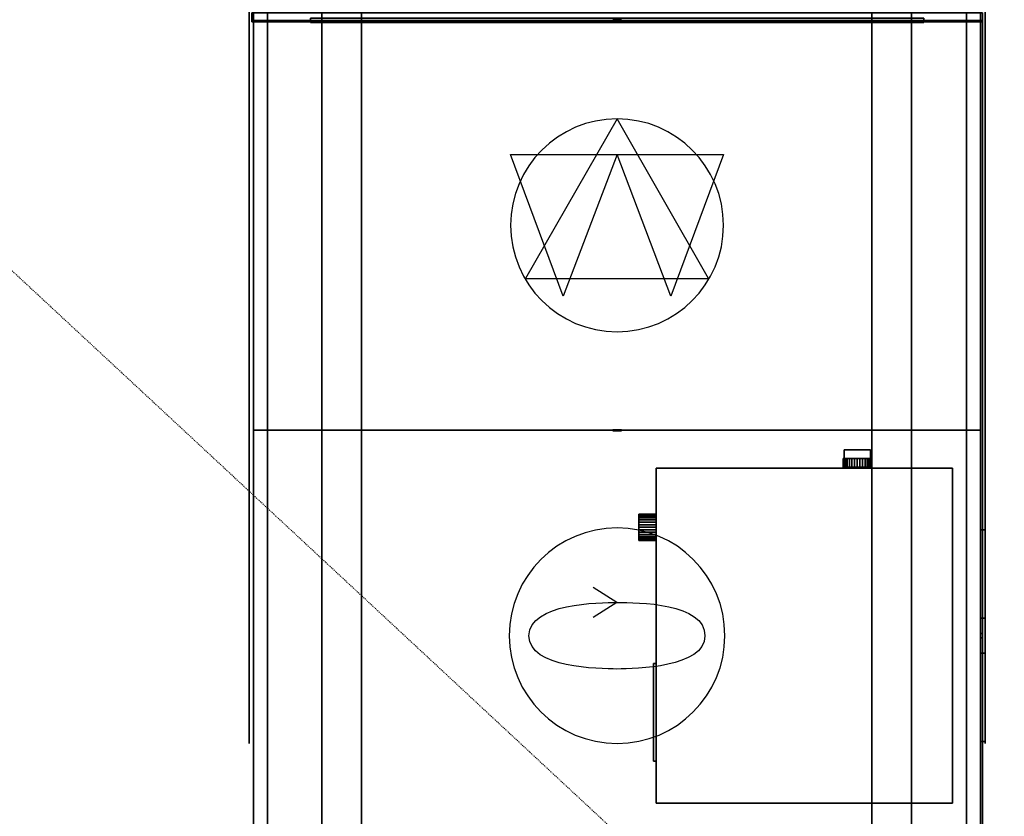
# Model space of a CAD drawing. Header units: centimetres. Extents: x 42630 to 130002, y 15 to 29179.
# Tile 150 of 159: x 84484 to 84595, y 4211 to 4301. Entities that reach past the tile are written whole.
import ezdxf

# ---------------------------------------------------------------- set-up
doc = ezdxf.new("R2010")
doc.units = ezdxf.units.CM
doc.header["$LTSCALE"] = 0.01
doc.linetypes.add('PRZERYWANA', pattern=[0.282222, 0.141111, -0.141111])
doc.layers.get('0').update_dxf_attribs({"color": 253})
doc.layers.add('2D - Ogólne_Nr_Pióra__1', color=7, linetype='Continuous', lineweight=13)

# ---------------------------------------------------------------- blocks, each defined once
blk = doc.blocks.new('z_icon_DX_heat_cool')
for p, q in [((-465.8, 334), (-578, 334)), ((-465.8, 334), (-578, 334)), ((-465.8, 334), (-578, 334)), ((-465.8, 334), (-578, 334)), ((-632.5, 271.7), (-632.5, -48.5)), ((-632.5, 271.7), (-632.5, -48.5)), ((-632.5, 271.7), (-632.5, -48.5)), ((-632.5, 271.7), (-632.5, -48.5)), ((-546.5, -32.9), (-546.5, 263.8)), ((-546.5, 263.8), (-481.4, 263.8)), ((-546.5, 263.8), (-481.4, 263.8)), ((-546.5, -32.9), (-546.5, 263.8)), ((-546.5, 263.8), (-481.4, 263.8)), ((-546.5, 263.8), (-481.4, 263.8)), ((818.8, 46.7), (246.5, 46.7)), ((246.5, 46.7), (246.5, -47.8)), ((817.9, 46), (247.5, 46)), ((247.5, 46), (247.5, -46.9)), ((247.5, 46), (247.5, -46.9)), ((248.1, 45.1), (817.2, 45.1)), ((248.1, -46), (248.1, 45.1)), ((248.1, -46), (248.1, 45.1)), ((817.2, 45.1), (817.2, -46)), ((817.9, -46.9), (817.9, 46)), ((818.8, -47.8), (818.8, 46.7)), ((818.8, -47.8), (818.8, 46.7)), ((-957.5, -0.4), (-957.5, -0.4)), ((-957.5, -0.4), (-957.5, -0.4)), ((-489.5, -32.6), (-546.5, -32.6)), ((-546.5, -32.6), (-546.5, -32.9)), ((-546.5, -32.6), (-546.5, -32.9)), ((-489.5, -32.6), (-546.5, -32.6)), ((-546.5, -32.6), (-546.5, -32.9)), ((-546.5, -32.6), (-546.5, -32.9)), ((246.5, -47.8), (818.8, -47.8)), ((247.5, -46.9), (817.9, -46.9)), ((817.2, -46), (248.1, -46)), ((-579.9, -102.8), (-467.8, -102.8)), ((-579.9, -102.8), (-467.8, -102.8)), ((-579.9, -102.8), (-467.8, -102.8)), ((-579.9, -102.8), (-467.8, -102.8)), ((-44.4, -508.3), (-286.6, -508.3)), ((-286.6, -508.3), (-286.6, -598)), ((-43.5, -509.2), (-285.9, -509.2)), ((-285.9, -509.2), (-285.9, -597.3)), ((-285.9, -509.2), (-285.9, -597.3)), ((-285, -596.6), (-285, -510.1)), ((-285, -510.1), (-42.8, -510.1)), ((43.7, -509.9), (285.9, -509.9)), ((286.8, -509.2), (44.6, -509.2)), ((287.5, -508.3), (45.3, -508.3)), ((285.9, -509.9), (285.9, -596.4)), ((286.8, -597.3), (286.8, -509.2)), ((287.5, -598), (287.5, -508.3)), ((-286.6, -598), (-44.4, -598)), ((-285.9, -597.3), (-43.5, -597.3)), ((-42.8, -596.6), (-285, -596.6)), ((285.9, -596.4), (43.7, -596.4)), ((44.6, -597.3), (286.8, -597.3)), ((45.3, -598), (287.5, -598))]:
    blk.add_line(p, q)
for points in [[(-332.6, 913.4), (-141.7, 983.3), (70.8, 990.9), (266.3, 935.2)], [(389.4, 860.9), (209.7, 942.6), (4.6, 965.1), (-188.6, 925.6)], [(0.4, 958.2), (-528.8, 958.2), (-957.5, 529), (-957.5, -0.4)], [(958.4, -0.4), (958.4, 529.3), (529.7, 958.2), (0.4, 958.2)], [(266.3, 935.2), (455.6, 881.4), (626.7, 768.9), (751.4, 616.9)], [(-188.6, 925.6), (-376.8, 887.1), (-550.4, 790.5), (-683.1, 651.6)], [(-791, 564), (-677.1, 723.2), (-516.6, 846), (-332.6, 913.4)], [(808, 489.5), (709.5, 651.9), (562.3, 782.3), (389.4, 860.9)], [(-683.1, 651.6), (-815.4, 512.9), (-903.2, 334.9), (-932.9, 145.6)], [(751.4, 616.9), (877.7, 462.8), (954.5, 272.1), (969.7, 73.4)], [(-971.3, -0.4), (-971.1, 201.1), (-908.3, 400), (-791, 564)], [(-231.6, 501.4), (-238.5, 494.8), (-242, 485.3), (-242, 472.9)], [(-231.6, 501.4), (-238.5, 494.8), (-242, 485.3), (-242, 472.9)], [(941.8, -74.5), (956.8, 122.2), (910.3, 320.7), (808, 489.5)], [(-242, 472.9), (-241.8, 458.2), (-234.6, 440), (-220.6, 418.9)], [(-242, 472.9), (-241.8, 458.2), (-234.6, 440), (-220.6, 418.9)], [(-613.4, 326.6), (-621.3, 321.8), (-626.5, 314.9), (-628.8, 306.2)], [(-613.4, 326.6), (-621.3, 321.8), (-626.5, 314.9), (-628.8, 306.2)], [(-578, 334), (-593.7, 334), (-605.4, 331.5), (-613.4, 326.6)], [(-578, 334), (-593.7, 334), (-605.4, 331.5), (-613.4, 326.6)], [(-413.3, 330.1), (-429, 332.6), (-446.5, 334), (-465.8, 334)], [(-413.3, 330.1), (-429, 332.6), (-446.5, 334), (-465.8, 334)], [(-369.9, 316.7), (-383.4, 323.2), (-397.9, 327.6), (-413.3, 330.1)], [(-369.9, 316.7), (-383.4, 323.2), (-397.9, 327.6), (-413.3, 330.1)], [(-332.6, 291.4), (-344.1, 302), (-356.5, 310.5), (-369.9, 316.7)], [(-332.6, 291.4), (-344.1, 302), (-356.5, 310.5), (-369.9, 316.7)], [(-628.8, 306.2), (-631.4, 297.4), (-632.5, 285.9), (-632.5, 271.7)], [(-628.8, 306.2), (-631.4, 297.4), (-632.5, 285.9), (-632.5, 271.7)], [(-297, 244.8), (-306.2, 262.2), (-318.1, 277.6), (-332.6, 291.4)], [(-297, 244.8), (-306.2, 262.2), (-318.1, 277.6), (-332.6, 291.4)], [(-481.4, 263.8), (-467.2, 263.8), (-455.9, 263.4), (-447.8, 262.7)], [(-481.4, 263.8), (-467.2, 263.8), (-455.9, 263.4), (-447.8, 262.7)], [(-447.8, 262.7), (-439.8, 262), (-431.3, 259.9), (-422.5, 256.7)], [(-447.8, 262.7), (-439.8, 262), (-431.3, 259.9), (-422.5, 256.7)], [(-422.5, 256.7), (-413.8, 253.5), (-406.4, 249.1), (-400, 243.4)], [(-422.5, 256.7), (-413.8, 253.5), (-406.4, 249.1), (-400, 243.4)], [(-400, 243.4), (-371.2, 218.3), (-356.8, 175.3), (-356.8, 113.9)], [(-400, 243.4), (-371.2, 218.3), (-356.8, 175.3), (-356.8, 113.9)], [(-276.5, 186.1), (-280.9, 207.7), (-287.8, 227.3), (-297, 244.8)], [(-276.5, 186.1), (-280.9, 207.7), (-287.8, 227.3), (-297, 244.8)], [(-269.8, 114.3), (-269.8, 140.6), (-272.1, 164.5), (-276.5, 186.1)], [(-269.8, 114.3), (-269.8, 140.6), (-272.1, 164.5), (-276.5, 186.1)], [(-932.9, 145.6), (-940.3, 97.1), (-943.7, 48.3), (-943.7, -0.4)], [(-356.8, 113.9), (-356.8, 70.6), (-363, 38.4), (-375.6, 17.1)], [(-356.8, 113.9), (-356.8, 70.6), (-363, 38.4), (-375.6, 17.1)], [(-336.1, -63.2), (-291.9, -24.3), (-269.8, 35), (-269.8, 114.3)], [(-336.1, -63.2), (-291.9, -24.3), (-269.8, 35), (-269.8, 114.3)], [(969.7, 73.4), (985.1, -127.8), (936.8, -331.9), (832.1, -504.6)], [(-971.3, -0.4), (-971.3, 17.3), (-943.7, 17.3), (-943.7, -0.4)], [(-375.6, 17.1), (-388.3, -4.3), (-403.9, -18.1), (-422.3, -23.9)], [(-375.6, 17.1), (-388.3, -4.3), (-403.9, -18.1), (-422.3, -23.9)], [(-943.7, -0.4), (-943.7, -18.1), (-971.3, -18.1), (-971.3, -0.4)], [(-959.8, -150.6), (-967.4, -100.9), (-971.3, -50.8), (-971.3, -0.4)], [(-957.5, -0.4), (-957.5, -530.1), (-528.6, -959.3), (0.4, -959.3)], [(-943.7, -0.4), (-943.5, -196.4), (-882.3, -388.7), (-768.9, -548.5)], [(0.4, -959.3), (529.4, -959.3), (958.4, -530.1), (958.4, -0.4)], [(-422.3, -23.9), (-440.9, -29.6), (-463.2, -32.6), (-489.5, -32.6)], [(-422.3, -23.9), (-440.9, -29.6), (-463.2, -32.6), (-489.5, -32.6)], [(-632.5, -48.5), (-632.5, -67.6), (-628.4, -81.4), (-620.1, -89.9)], [(-632.5, -48.5), (-632.5, -67.6), (-628.4, -81.4), (-620.1, -89.9)], [(-392.9, -94.5), (-371.9, -89), (-353.1, -78.4), (-336.1, -63.2)], [(-392.9, -94.5), (-371.9, -89), (-353.1, -78.4), (-336.1, -63.2)], [(729.8, -600.7), (852.1, -452.4), (927.1, -266.3), (941.8, -74.5)], [(-620.1, -89.9), (-611.8, -98.6), (-598.3, -102.8), (-579.9, -102.8)], [(-620.1, -89.9), (-611.8, -98.6), (-598.3, -102.8), (-579.9, -102.8)], [(-467.8, -102.8), (-438.6, -102.8), (-413.8, -100), (-392.9, -94.5)], [(-467.8, -102.8), (-438.6, -102.8), (-413.8, -100), (-392.9, -94.5)], [(-702.4, -672), (-838.6, -529.4), (-929.9, -345.7), (-959.8, -150.6)], [(832.1, -504.6), (730.9, -670.9), (579.6, -805.9), (402, -886.4)], [(-768.9, -548.5), (-658.7, -703.5), (-501.2, -824.1), (-322.5, -888.9)], [(259, -909.6), (443, -857.4), (608.3, -748.2), (729.8, -600.7)], [(-195.8, -953.1), (-388.3, -913.8), (-567, -814.2), (-702.4, -672)], [(-322.5, -888.9), (-136.6, -956.3), (69, -963.7), (259, -909.6)], [(402, -886.4), (215.7, -970.8), (4.6, -994.3), (-195.8, -953.1)]]:
    blk.add_open_spline(points, degree=3)
blk = doc.blocks.new('z_icon_RX.simple')
for q in [(20.6, -27.2), (20.6, -27.2), (54.8, -27.2), (54.8, -27.2)]:
    blk.add_line((37.7, -0.2), q)
blk.add_circle((0, 0), 122.3)
for points in [[(-0.1, 99.7), (-36.7, 99.4), (-37.2, 21.3), (-37.8, -0.1)], [(37.7, -0.1), (37.8, 23.5), (37, 99.9), (-0.1, 99.7)], [(-37.8, -0.1), (-37.5, -20.5), (-37.1, -99.7), (-0.1, -100)], [(-0.1, -100), (37.1, -99.2), (37.5, -20.2), (37.7, -0.1)]]:
    blk.add_open_spline(points, degree=3)
blk = doc.blocks.new('z_icon_supply_fan.simple')
for p, q in [((-60.3773, -103.8473), (-60.3773, 103.8473)), ((-60.3773, -103.8473), (-60.3773, 103.8473)), ((-60.3773, 103.8473), (120.7523, -0.0023)), ((-60.3773, 103.8473), (120.7523, -0.0023)), ((120.7523, -0.0023), (-60.3773, -103.8473)), ((120.7523, -0.0023), (-60.3773, -103.8473))]:
    blk.add_line(p, q)
blk.add_circle((0, 0), 120.7523)
blk = doc.blocks.new('z_icon_extract_filter.simple')
for p, q in [((80.5023, 120.7523), (-80.5023, 61.1823)), ((80.5023, 120.7523), (-80.5023, 61.1823)), ((80.5023, -120.7523), (80.5023, 120.7523)), ((80.5023, -120.7523), (80.5023, 120.7523)), ((-80.5023, 61.1823), (80.5023, -0.0023)), ((-80.5023, 61.1823), (80.5023, -0.0023)), ((80.5023, -0.0023), (-80.5023, -61.1823)), ((80.5023, -0.0023), (-80.5023, -61.1823)), ((-80.5023, -61.1823), (80.5023, -120.7523)), ((-80.5023, -61.1823), (80.5023, -120.7523))]:
    blk.add_line(p, q)
blk = doc.blocks.new('mainUnitSep_0_1725964931400')
for points in [[(73, 830, 116), (73, 830, 1004), (1469, 830, 1004), (1469, 830, 116)], [(73, 830, 1004), (73, 814, 1020), (1469, 814, 1020), (1469, 830, 1004)], [(73, 814, 100), (73, 830, 116), (1469, 830, 116), (1469, 814, 100)], [(538, 830, 100), (538, 830, 1020), (1004, 830, 1020), (1004, 830, 100)], [(538, 830, 1020), (538, 5, 1020), (1004, 5, 1020), (1004, 830, 1020)], [(1004, 830, 100), (1004, 5, 100), (538, 5, 100), (538, 830, 100)], [(1004, 830, 1020), (1004, 5, 1020), (1004, 5, 100), (1004, 830, 100)], [(1004, 830, 100), (1004, 5, 100), (1004, 5, 560), (1004, 830, 560)], [(1004, 830, 100), (1004, 830, 560), (1469, 830, 560), (1469, 830, 100)], [(1004, 830, 560), (1004, 5, 560), (1469, 5, 560), (1469, 830, 560)], [(1469, 830, 100), (1469, 5, 100), (1004, 5, 100), (1004, 830, 100)], [(1004, 830, 560), (1004, 5, 560), (1004, 5, 1020), (1004, 830, 1020)], [(1004, 830, 560), (1004, 830, 1020), (1469, 830, 1020), (1469, 830, 560)], [(1004, 830, 1020), (1004, 5, 1020), (1469, 5, 1020), (1469, 830, 1020)], [(1469, 830, 560), (1469, 5, 560), (1004, 5, 560), (1004, 830, 560)], [(1467.5, 832, 562), (1467.5, 832, 98), (1467.5, 3, 98), (1467.5, 3, 562)], [(1477.5, 3, 562), (1477.5, 832, 562), (1467.5, 832, 562), (1467.5, 3, 562)], [(1477.5, 832, 98), (1477.5, 3, 98), (1467.5, 3, 98), (1467.5, 832, 98)], [(1477.5, 832, 562), (1477.5, 832, 98), (1467.5, 832, 98), (1467.5, 832, 562)], [(1469, 830, 560), (1469, 5, 560), (1469, 5, 100), (1469, 830, 100)], [(1469, 830, 1020), (1469, 5, 1020), (1469, 5, 560), (1469, 830, 560)], [(1505, 830, 1004), (1505, 830, 576), (1469, 830, 576), (1469, 830, 1004)], [(1469, 830, 1004), (1469, 830, 576), (1469, 814, 576), (1469, 814, 1004)], [(1505, 830, 576), (1505, 814, 560), (1469, 814, 560), (1469, 830, 576)], [(1505, 814, 1020), (1505, 830, 1004), (1469, 830, 1004), (1469, 814, 1020)], [(1469, 830, 576), (1469, 814, 560), (1469, 814, 576)], [(1469, 814, 1020), (1469, 830, 1004), (1469, 814, 1004)], [(1469, 830, 116), (1469, 830, 1004), (1469, 814, 1004), (1469, 814, 116)], [(1469, 830, 1004), (1469, 814, 1020), (1469, 814, 1004)], [(1469, 814, 100), (1469, 830, 116), (1469, 814, 116)], [(1469, 21, 1020), (1469, 814, 1020), (73, 814, 1020), (73, 21, 1020)], [(1469, 814, 100), (1469, 21, 100), (73, 21, 100), (73, 814, 100)], [(1469, 814, 1004), (1469, 814, 576), (1469, 21, 576), (1469, 21, 1004)], [(1469, 21, 560), (1469, 814, 560), (1505, 814, 560), (1505, 21, 560)], [(1469, 814, 1020), (1469, 21, 1020), (1505, 21, 1020), (1505, 814, 1020)], [(1469, 21, 576), (1469, 814, 576), (1469, 814, 560), (1469, 21, 560)], [(1469, 21, 1020), (1469, 814, 1020), (1469, 814, 1004), (1469, 21, 1004)], [(1469, 814, 116), (1469, 814, 1004), (1469, 21, 1004), (1469, 21, 116)], [(1469, 21, 1004), (1469, 814, 1004), (1469, 814, 1020), (1469, 21, 1020)], [(1469, 21, 100), (1469, 814, 100), (1469, 814, 116), (1469, 21, 116)], [(1471.5, 765.5, 507.5), (1471.5, 765.5, 152.5), (1466.5, 765.5, 152.5), (1466.5, 765.5, 507.5)], [(1471.5, 765.5, 507.5), (1466.5, 765.5, 507.5), (1466.5, 69.5, 507.5), (1471.5, 69.5, 507.5)], [(1466.5, 765.5, 152.5), (1471.5, 765.5, 152.5), (1471.5, 69.5, 152.5), (1466.5, 69.5, 152.5)], [(1466.5, 765.5, 507.5), (1466.5, 765.5, 152.5), (1466.5, 69.5, 152.5), (1466.5, 69.5, 507.5)], [(73, 752.5), (73, 752.5, 100), (1946.5, 752.5, 100), (1946.5, 752.5)], [(73, 752.5, 100), (73, 707.5, 100), (1946.5, 707.5, 100), (1946.5, 752.5, 100)], [(1946.5, 752.5), (1946.5, 707.5), (73, 707.5), (73, 752.5)], [(73, 707.5, 100), (73, 707.5), (1946.5, 707.5), (1946.5, 707.5, 100)], [(1004.5, 422.5, 335), (1004.5, 422.5, 325), (1003.5, 422.5, 325), (1003.5, 422.5, 335)], [(1003.5, 412.5, 335), (1004.5, 412.5, 335), (1004.5, 422.5, 335), (1003.5, 422.5, 335)], [(1004.5, 412.5, 325), (1003.5, 412.5, 325), (1003.5, 422.5, 325), (1004.5, 422.5, 325)], [(1003.5, 422.5, 335), (1003.5, 422.5, 325), (1003.5, 412.5, 325), (1003.5, 412.5, 335)], [(1004.5, 422.5, 795), (1004.5, 422.5, 785), (1003.5, 422.5, 785), (1003.5, 422.5, 795)], [(1003.5, 412.5, 795), (1004.5, 412.5, 795), (1004.5, 422.5, 795), (1003.5, 422.5, 795)], [(1004.5, 412.5, 785), (1003.5, 412.5, 785), (1003.5, 422.5, 785), (1004.5, 422.5, 785)], [(1003.5, 422.5, 795), (1003.5, 422.5, 785), (1003.5, 412.5, 785), (1003.5, 412.5, 795)], [(1004.5, 422.5, 335), (1004.5, 422.5, 325), (1003.5, 422.5, 325), (1003.5, 422.5, 335)], [(1004.5, 422.5, 335), (1003.5, 422.5, 335), (1003.5, 412.5, 335), (1004.5, 412.5, 335)], [(1003.5, 422.5, 325), (1004.5, 422.5, 325), (1004.5, 412.5, 325), (1003.5, 412.5, 325)], [(1003.5, 422.5, 335), (1003.5, 422.5, 325), (1003.5, 412.5, 325), (1003.5, 412.5, 335)], [(1004.5, 422.5, 795), (1004.5, 422.5, 785), (1003.5, 422.5, 785), (1003.5, 422.5, 795)], [(1004.5, 422.5, 795), (1003.5, 422.5, 795), (1003.5, 412.5, 795), (1004.5, 412.5, 795)], [(1003.5, 422.5, 785), (1004.5, 422.5, 785), (1004.5, 412.5, 785), (1003.5, 412.5, 785)], [(1003.5, 422.5, 795), (1003.5, 422.5, 785), (1003.5, 412.5, 785), (1003.5, 412.5, 795)], [(1004.5, 412.5, 335), (1004.5, 412.5, 325), (1004.5, 422.5, 325), (1004.5, 422.5, 335)], [(1004.5, 412.5, 795), (1004.5, 412.5, 785), (1004.5, 422.5, 785), (1004.5, 422.5, 795)], [(1004.5, 412.5, 335), (1004.5, 412.5, 325), (1004.5, 422.5, 325), (1004.5, 422.5, 335)], [(1004.5, 412.5, 795), (1004.5, 412.5, 785), (1004.5, 422.5, 785), (1004.5, 422.5, 795)], [(1469.5, 422.5, 335), (1469.5, 422.5, 325), (1468.5, 422.5, 325), (1468.5, 422.5, 335)], [(1468.5, 412.5, 335), (1469.5, 412.5, 335), (1469.5, 422.5, 335), (1468.5, 422.5, 335)], [(1469.5, 412.5, 325), (1468.5, 412.5, 325), (1468.5, 422.5, 325), (1469.5, 422.5, 325)], [(1468.5, 422.5, 335), (1468.5, 422.5, 325), (1468.5, 412.5, 325), (1468.5, 412.5, 335)], [(1469.5, 422.5, 795), (1469.5, 422.5, 785), (1468.5, 422.5, 785), (1468.5, 422.5, 795)], [(1468.5, 412.5, 795), (1469.5, 412.5, 795), (1469.5, 422.5, 795), (1468.5, 422.5, 795)], [(1469.5, 412.5, 785), (1468.5, 412.5, 785), (1468.5, 422.5, 785), (1469.5, 422.5, 785)], [(1468.5, 422.5, 795), (1468.5, 422.5, 785), (1468.5, 412.5, 785), (1468.5, 412.5, 795)], [(1469.5, 422.5, 795), (1469.5, 422.5, 785), (1468.5, 422.5, 785), (1468.5, 422.5, 795)], [(1469.5, 422.5, 795), (1468.5, 422.5, 795), (1468.5, 412.5, 795), (1469.5, 412.5, 795)], [(1468.5, 422.5, 785), (1469.5, 422.5, 785), (1469.5, 412.5, 785), (1468.5, 412.5, 785)], [(1468.5, 422.5, 795), (1468.5, 422.5, 785), (1468.5, 412.5, 785), (1468.5, 412.5, 795)], [(1469.5, 412.5, 335), (1469.5, 412.5, 325), (1469.5, 422.5, 325), (1469.5, 422.5, 335)], [(1469.5, 412.5, 795), (1469.5, 412.5, 785), (1469.5, 422.5, 785), (1469.5, 422.5, 795)], [(1469.5, 412.5, 795), (1469.5, 412.5, 785), (1469.5, 422.5, 785), (1469.5, 422.5, 795)], [(1003.5, 412.5, 335), (1003.5, 412.5, 325), (1004.5, 412.5, 325), (1004.5, 412.5, 335)], [(1003.5, 412.5, 795), (1003.5, 412.5, 785), (1004.5, 412.5, 785), (1004.5, 412.5, 795)], [(1003.5, 412.5, 335), (1003.5, 412.5, 325), (1004.5, 412.5, 325), (1004.5, 412.5, 335)], [(1003.5, 412.5, 795), (1003.5, 412.5, 785), (1004.5, 412.5, 785), (1004.5, 412.5, 795)], [(1468.5, 412.5, 335), (1468.5, 412.5, 325), (1469.5, 412.5, 325), (1469.5, 412.5, 335)], [(1468.5, 412.5, 795), (1468.5, 412.5, 785), (1469.5, 412.5, 785), (1469.5, 412.5, 795)], [(1468.5, 412.5, 795), (1468.5, 412.5, 785), (1469.5, 412.5, 785), (1469.5, 412.5, 795)], [(879.3, 393, 1048.1), (879.3, 373, 1048.1), (879, 373, 1051), (879, 393, 1051)], [(879, 393, 1051), (879, 373, 1051), (879.3, 373, 1053.9), (879.3, 393, 1053.9)], [(880.1, 393, 1045.3), (879.3, 393, 1048.1), (879, 393, 1051), (894, 393, 1051)], [(879, 393, 1051), (879.3, 393, 1053.9), (880.1, 393, 1056.7), (894, 393, 1051)], [(880.1, 393, 1045.3), (880.1, 373, 1045.3), (879.3, 373, 1048.1), (879.3, 393, 1048.1)], [(879.3, 393, 1053.9), (879.3, 373, 1053.9), (880.1, 373, 1056.7), (880.1, 393, 1056.7)], [(881.5, 393, 1042.7), (881.5, 373, 1042.7), (880.1, 373, 1045.3), (880.1, 393, 1045.3)], [(880.1, 393, 1056.7), (880.1, 373, 1056.7), (881.5, 373, 1059.3), (881.5, 393, 1059.3)], [(883.4, 393, 1040.4), (881.5, 393, 1042.7), (880.1, 393, 1045.3), (894, 393, 1051)], [(880.1, 393, 1056.7), (881.5, 393, 1059.3), (883.4, 393, 1061.6), (894, 393, 1051)], [(883.4, 393, 1040.4), (883.4, 373, 1040.4), (881.5, 373, 1042.7), (881.5, 393, 1042.7)], [(881.5, 393, 1059.3), (881.5, 373, 1059.3), (883.4, 373, 1061.6), (883.4, 393, 1061.6)], [(885.7, 393, 1038.5), (885.7, 373, 1038.5), (883.4, 373, 1040.4), (883.4, 393, 1040.4)], [(883.4, 393, 1061.6), (883.4, 373, 1061.6), (885.7, 373, 1063.5), (885.7, 393, 1063.5)], [(888.3, 393, 1037.1), (885.7, 393, 1038.5), (883.4, 393, 1040.4), (894, 393, 1051)], [(883.4, 393, 1061.6), (885.7, 393, 1063.5), (888.3, 393, 1064.9), (894, 393, 1051)], [(888.3, 393, 1037.1), (888.3, 373, 1037.1), (885.7, 373, 1038.5), (885.7, 393, 1038.5)], [(885.7, 393, 1063.5), (885.7, 373, 1063.5), (888.3, 373, 1064.9), (888.3, 393, 1064.9)], [(891.1, 393, 1036.3), (891.1, 373, 1036.3), (888.3, 373, 1037.1), (888.3, 393, 1037.1)], [(888.3, 393, 1064.9), (888.3, 373, 1064.9), (891.1, 373, 1065.7), (891.1, 393, 1065.7)], [(894, 393, 1036), (891.1, 393, 1036.3), (888.3, 393, 1037.1), (894, 393, 1051)], [(888.3, 393, 1064.9), (891.1, 393, 1065.7), (894, 393, 1066), (894, 393, 1051)], [(894, 393, 1036), (894, 373, 1036), (891.1, 373, 1036.3), (891.1, 393, 1036.3)], [(891.1, 393, 1065.7), (891.1, 373, 1065.7), (894, 373, 1066), (894, 393, 1066)], [(894, 393, 1066), (894, 373, 1066), (896.9, 373, 1065.7), (896.9, 393, 1065.7)], [(896.9, 393, 1036.3), (896.9, 373, 1036.3), (894, 373, 1036), (894, 393, 1036)], [(894, 393, 1066), (896.9, 393, 1065.7), (899.7, 393, 1064.9), (894, 393, 1051)], [(899.7, 393, 1064.9), (902.3, 393, 1063.5), (904.6, 393, 1061.6), (894, 393, 1051)], [(904.6, 393, 1061.6), (906.5, 393, 1059.3), (907.9, 393, 1056.7), (894, 393, 1051)], [(907.9, 393, 1056.7), (908.7, 393, 1053.9), (909, 393, 1051), (894, 393, 1051)], [(909, 393, 1051), (908.7, 393, 1048.1), (907.9, 393, 1045.3), (894, 393, 1051)], [(907.9, 393, 1045.3), (906.5, 393, 1042.7), (904.6, 393, 1040.4), (894, 393, 1051)], [(904.6, 393, 1040.4), (902.3, 393, 1038.5), (899.7, 393, 1037.1), (894, 393, 1051)], [(899.7, 393, 1037.1), (896.9, 393, 1036.3), (894, 393, 1036), (894, 393, 1051)], [(896.9, 393, 1065.7), (896.9, 373, 1065.7), (899.7, 373, 1064.9), (899.7, 393, 1064.9)], [(899.7, 393, 1037.1), (899.7, 373, 1037.1), (896.9, 373, 1036.3), (896.9, 393, 1036.3)], [(899.7, 393, 1064.9), (899.7, 373, 1064.9), (902.3, 373, 1063.5), (902.3, 393, 1063.5)], [(902.3, 393, 1038.5), (902.3, 373, 1038.5), (899.7, 373, 1037.1), (899.7, 393, 1037.1)], [(902.3, 393, 1063.5), (902.3, 373, 1063.5), (904.6, 373, 1061.6), (904.6, 393, 1061.6)], [(904.6, 393, 1040.4), (904.6, 373, 1040.4), (902.3, 373, 1038.5), (902.3, 393, 1038.5)], [(904.6, 393, 1061.6), (904.6, 373, 1061.6), (906.5, 373, 1059.3), (906.5, 393, 1059.3)], [(906.5, 393, 1042.7), (906.5, 373, 1042.7), (904.6, 373, 1040.4), (904.6, 393, 1040.4)], [(906.5, 393, 1059.3), (906.5, 373, 1059.3), (907.9, 373, 1056.7), (907.9, 393, 1056.7)], [(907.9, 393, 1045.3), (907.9, 373, 1045.3), (906.5, 373, 1042.7), (906.5, 393, 1042.7)], [(907.9, 393, 1056.7), (907.9, 373, 1056.7), (908.7, 373, 1053.9), (908.7, 393, 1053.9)], [(908.7, 393, 1048.1), (908.7, 373, 1048.1), (907.9, 373, 1045.3), (907.9, 393, 1045.3)], [(908.7, 393, 1053.9), (908.7, 373, 1053.9), (909, 373, 1051), (909, 393, 1051)], [(909, 393, 1051), (909, 373, 1051), (908.7, 373, 1048.1), (908.7, 393, 1048.1)], [(581, 373, 1020), (581, 37, 1020), (581, 37, 1096), (581, 373, 1096)], [(581, 373, 1020), (581, 373, 1096), (961, 373, 1096), (961, 373, 1020)], [(581, 373, 1096), (581, 37, 1096), (961, 37, 1096), (961, 373, 1096)], [(961, 373, 1020), (961, 37, 1020), (581, 37, 1020), (581, 373, 1020)], [(628.5, 376, 1076), (628.5, 376, 1026), (628.5, 373, 1026), (628.5, 373, 1076)], [(739.5, 373, 1076), (739.5, 376, 1076), (628.5, 376, 1076), (628.5, 373, 1076)], [(739.5, 376, 1026), (739.5, 373, 1026), (628.5, 373, 1026), (628.5, 376, 1026)], [(739.5, 376, 1076), (739.5, 376, 1026), (628.5, 376, 1026), (628.5, 376, 1076)], [(628.5, 373, 1076), (628.5, 373, 1026), (739.5, 373, 1026), (739.5, 373, 1076)], [(739.5, 373, 1076), (739.5, 373, 1026), (739.5, 376, 1026), (739.5, 376, 1076)], [(879.3, 373, 1053.9), (879, 373, 1051), (879.3, 373, 1053.9), (894, 373, 1051)], [(879.3, 373, 1048.1), (880.1, 373, 1045.3), (879.3, 373, 1048.1), (894, 373, 1051)], [(881.5, 373, 1059.3), (880.1, 373, 1056.7), (881.5, 373, 1059.3), (894, 373, 1051)], [(881.5, 373, 1042.7), (883.4, 373, 1040.4), (881.5, 373, 1042.7), (894, 373, 1051)], [(885.7, 373, 1063.5), (883.4, 373, 1061.6), (885.7, 373, 1063.5), (894, 373, 1051)], [(885.7, 373, 1038.5), (888.3, 373, 1037.1), (885.7, 373, 1038.5), (894, 373, 1051)], [(891.1, 373, 1065.7), (888.3, 373, 1064.9), (891.1, 373, 1065.7), (894, 373, 1051)], [(891.1, 373, 1036.3), (894, 373, 1036), (891.1, 373, 1036.3), (894, 373, 1051)], [(896.9, 373, 1065.7), (894, 373, 1066), (896.9, 373, 1065.7), (894, 373, 1051)], [(902.3, 373, 1063.5), (899.7, 373, 1064.9), (902.3, 373, 1063.5), (894, 373, 1051)], [(906.5, 373, 1059.3), (904.6, 373, 1061.6), (906.5, 373, 1059.3), (894, 373, 1051)], [(908.7, 373, 1053.9), (907.9, 373, 1056.7), (908.7, 373, 1053.9), (894, 373, 1051)], [(908.7, 373, 1048.1), (909, 373, 1051), (908.7, 373, 1048.1), (894, 373, 1051)], [(906.5, 373, 1042.7), (907.9, 373, 1045.3), (906.5, 373, 1042.7), (894, 373, 1051)], [(902.3, 373, 1038.5), (904.6, 373, 1040.4), (902.3, 373, 1038.5), (894, 373, 1051)], [(896.9, 373, 1036.3), (899.7, 373, 1037.1), (896.9, 373, 1036.3), (894, 373, 1051)], [(961, 373, 1096), (961, 37, 1096), (961, 37, 1020), (961, 373, 1020)], [(972, 160.7, 1044.9), (962, 160.7, 1044.9), (962, 161, 1048), (972, 161, 1048)], [(972, 161, 1048), (962, 161, 1048), (962, 160.7, 1051.1), (972, 160.7, 1051.1)], [(962, 160.7, 1051.1), (962, 161, 1048), (962, 160.7, 1051.1), (962, 145, 1048)], [(972, 159.8, 1041.9), (962, 159.8, 1041.9), (962, 160.7, 1044.9), (972, 160.7, 1044.9)], [(972, 160.7, 1051.1), (962, 160.7, 1051.1), (962, 159.8, 1054.1), (972, 159.8, 1054.1)], [(962, 160.7, 1044.9), (962, 159.8, 1041.9), (962, 160.7, 1044.9), (962, 145, 1048)], [(972, 158.3, 1039.1), (962, 158.3, 1039.1), (962, 159.8, 1041.9), (972, 159.8, 1041.9)], [(972, 159.8, 1054.1), (962, 159.8, 1054.1), (962, 158.3, 1056.9), (972, 158.3, 1056.9)], [(962, 158.3, 1056.9), (962, 159.8, 1054.1), (962, 158.3, 1056.9), (962, 145, 1048)], [(972, 156.3, 1036.7), (962, 156.3, 1036.7), (962, 158.3, 1039.1), (972, 158.3, 1039.1)], [(972, 158.3, 1056.9), (962, 158.3, 1056.9), (962, 156.3, 1059.3), (972, 156.3, 1059.3)], [(962, 158.3, 1039.1), (962, 156.3, 1036.7), (962, 158.3, 1039.1), (962, 145, 1048)], [(972, 159.8, 1041.9), (972, 160.7, 1044.9), (972, 161, 1048), (972, 145, 1048)], [(972, 161, 1048), (972, 160.7, 1051.1), (972, 159.8, 1054.1), (972, 145, 1048)], [(982, 160, 1054), (982, 160, 1042), (972, 160, 1042), (972, 160, 1054)], [(972, 130, 1054), (982, 130, 1054), (982, 160, 1054), (972, 160, 1054)], [(982, 130, 1042), (972, 130, 1042), (972, 160, 1042), (982, 160, 1042)], [(972, 160, 1054), (972, 160, 1042), (972, 130, 1042), (972, 130, 1054)], [(972, 156.3, 1036.7), (972, 158.3, 1039.1), (972, 159.8, 1041.9), (972, 145, 1048)], [(972, 159.8, 1054.1), (972, 158.3, 1056.9), (972, 156.3, 1059.3), (972, 145, 1048)], [(982, 130, 1054), (982, 130, 1042), (982, 160, 1042), (982, 160, 1054)], [(972, 153.9, 1034.7), (962, 153.9, 1034.7), (962, 156.3, 1036.7), (972, 156.3, 1036.7)], [(972, 156.3, 1059.3), (962, 156.3, 1059.3), (962, 153.9, 1061.3), (972, 153.9, 1061.3)], [(962, 153.9, 1061.3), (962, 156.3, 1059.3), (962, 153.9, 1061.3), (962, 145, 1048)], [(972, 151.1, 1033.2), (962, 151.1, 1033.2), (962, 153.9, 1034.7), (972, 153.9, 1034.7)], [(972, 153.9, 1061.3), (962, 153.9, 1061.3), (962, 151.1, 1062.8), (972, 151.1, 1062.8)], [(962, 153.9, 1034.7), (962, 151.1, 1033.2), (962, 153.9, 1034.7), (962, 145, 1048)], [(972, 148.1, 1032.3), (962, 148.1, 1032.3), (962, 151.1, 1033.2), (972, 151.1, 1033.2)], [(972, 151.1, 1062.8), (962, 151.1, 1062.8), (962, 148.1, 1063.7), (972, 148.1, 1063.7)], [(962, 148.1, 1063.7), (962, 151.1, 1062.8), (962, 148.1, 1063.7), (962, 145, 1048)], [(972, 145, 1032), (962, 145, 1032), (962, 148.1, 1032.3), (972, 148.1, 1032.3)], [(972, 148.1, 1063.7), (962, 148.1, 1063.7), (962, 145, 1064), (972, 145, 1064)], [(962, 148.1, 1032.3), (962, 145, 1032), (962, 148.1, 1032.3), (962, 145, 1048)], [(972, 151.1, 1033.2), (972, 153.9, 1034.7), (972, 156.3, 1036.7), (972, 145, 1048)], [(972, 156.3, 1059.3), (972, 153.9, 1061.3), (972, 151.1, 1062.8), (972, 145, 1048)], [(972, 145, 1032), (972, 148.1, 1032.3), (972, 151.1, 1033.2), (972, 145, 1048)], [(972, 151.1, 1062.8), (972, 148.1, 1063.7), (972, 145, 1064), (972, 145, 1048)], [(972, 145, 1064), (962, 145, 1064), (962, 141.9, 1063.7), (972, 141.9, 1063.7)], [(972, 141.9, 1032.3), (962, 141.9, 1032.3), (962, 145, 1032), (972, 145, 1032)], [(962, 141.9, 1063.7), (962, 145, 1064), (962, 141.9, 1063.7), (962, 145, 1048)], [(962, 136.1, 1061.3), (962, 138.9, 1062.8), (962, 136.1, 1061.3), (962, 145, 1048)], [(962, 131.7, 1056.9), (962, 133.7, 1059.3), (962, 131.7, 1056.9), (962, 145, 1048)], [(962, 129.3, 1051.1), (962, 130.2, 1054.1), (962, 129.3, 1051.1), (962, 145, 1048)], [(962, 129.3, 1044.9), (962, 129, 1048), (962, 129.3, 1044.9), (962, 145, 1048)], [(962, 131.7, 1039.1), (962, 130.2, 1041.9), (962, 131.7, 1039.1), (962, 145, 1048)], [(962, 136.1, 1034.7), (962, 133.7, 1036.7), (962, 136.1, 1034.7), (962, 145, 1048)], [(962, 141.9, 1032.3), (962, 138.9, 1033.2), (962, 141.9, 1032.3), (962, 145, 1048)], [(972, 141.9, 1063.7), (962, 141.9, 1063.7), (962, 138.9, 1062.8), (972, 138.9, 1062.8)], [(972, 138.9, 1033.2), (962, 138.9, 1033.2), (962, 141.9, 1032.3), (972, 141.9, 1032.3)], [(972, 138.9, 1062.8), (962, 138.9, 1062.8), (962, 136.1, 1061.3), (972, 136.1, 1061.3)], [(972, 136.1, 1034.7), (962, 136.1, 1034.7), (962, 138.9, 1033.2), (972, 138.9, 1033.2)], [(972, 136.1, 1061.3), (962, 136.1, 1061.3), (962, 133.7, 1059.3), (972, 133.7, 1059.3)], [(972, 133.7, 1036.7), (962, 133.7, 1036.7), (962, 136.1, 1034.7), (972, 136.1, 1034.7)], [(972, 145, 1064), (972, 141.9, 1063.7), (972, 138.9, 1062.8), (972, 145, 1048)], [(972, 138.9, 1062.8), (972, 136.1, 1061.3), (972, 133.7, 1059.3), (972, 145, 1048)], [(972, 133.7, 1059.3), (972, 131.7, 1056.9), (972, 130.2, 1054.1), (972, 145, 1048)], [(972, 130.2, 1054.1), (972, 129.3, 1051.1), (972, 129, 1048), (972, 145, 1048)], [(972, 129, 1048), (972, 129.3, 1044.9), (972, 130.2, 1041.9), (972, 145, 1048)], [(972, 130.2, 1041.9), (972, 131.7, 1039.1), (972, 133.7, 1036.7), (972, 145, 1048)], [(972, 133.7, 1036.7), (972, 136.1, 1034.7), (972, 138.9, 1033.2), (972, 145, 1048)], [(972, 138.9, 1033.2), (972, 141.9, 1032.3), (972, 145, 1032), (972, 145, 1048)], [(73, 128.5), (73, 128.5, 100), (1946.5, 128.5, 100), (1946.5, 128.5)], [(73, 128.5, 100), (73, 83.5, 100), (1946.5, 83.5, 100), (1946.5, 128.5, 100)], [(1946.5, 128.5), (1946.5, 83.5), (73, 83.5), (73, 128.5)], [(972, 133.7, 1059.3), (962, 133.7, 1059.3), (962, 131.7, 1056.9), (972, 131.7, 1056.9)], [(972, 131.7, 1039.1), (962, 131.7, 1039.1), (962, 133.7, 1036.7), (972, 133.7, 1036.7)], [(972, 131.7, 1056.9), (962, 131.7, 1056.9), (962, 130.2, 1054.1), (972, 130.2, 1054.1)], [(972, 130.2, 1041.9), (962, 130.2, 1041.9), (962, 131.7, 1039.1), (972, 131.7, 1039.1)], [(972, 130.2, 1054.1), (962, 130.2, 1054.1), (962, 129.3, 1051.1), (972, 129.3, 1051.1)], [(972, 129.3, 1044.9), (962, 129.3, 1044.9), (962, 130.2, 1041.9), (972, 130.2, 1041.9)], [(972, 129.3, 1051.1), (962, 129.3, 1051.1), (962, 129, 1048), (972, 129, 1048)], [(972, 129, 1048), (962, 129, 1048), (962, 129.3, 1044.9), (972, 129.3, 1044.9)], [(972, 130, 1054), (972, 130, 1042), (982, 130, 1042), (982, 130, 1054)], [(73, 83.5, 100), (73, 83.5), (1946.5, 83.5), (1946.5, 83.5, 100)], [(1466.5, 69.5, 507.5), (1466.5, 69.5, 152.5), (1471.5, 69.5, 152.5), (1471.5, 69.5, 507.5)], [(581, 37, 1096), (581, 37, 1020), (961, 37, 1020), (961, 37, 1096)], [(1469, 5, 1004), (1469, 21, 1020), (73, 21, 1020), (73, 5, 1004)], [(1469, 21, 100), (1469, 5, 116), (73, 5, 116), (73, 21, 100)], [(1469, 21, 1004), (1469, 21, 576), (1469, 5, 576), (1469, 5, 1004)], [(1469, 5, 576), (1469, 21, 560), (1505, 21, 560), (1505, 5, 576)], [(1469, 21, 1020), (1469, 5, 1004), (1505, 5, 1004), (1505, 21, 1020)], [(1469, 21, 576), (1469, 21, 560), (1469, 5, 576)], [(1469, 21, 1020), (1469, 21, 1004), (1469, 5, 1004)], [(1469, 21, 116), (1469, 21, 1004), (1469, 5, 1004), (1469, 5, 116)], [(1469, 21, 1004), (1469, 21, 1020), (1469, 5, 1004)], [(1469, 21, 100), (1469, 21, 116), (1469, 5, 116)], [(73, 5, 134.5), (73, 3, 134.5), (1469, 3, 134.5), (1469, 5, 134.5)], [(73, 3, 129.5), (73, 5, 129.5), (1469, 5, 129.5), (1469, 3, 129.5)], [(1469, 5, 134.5), (1469, 5, 129.5), (73, 5, 129.5), (73, 5, 134.5)], [(73, 5, 990.5), (73, 3, 990.5), (1469, 3, 990.5), (1469, 5, 990.5)], [(73, 3, 985.5), (73, 5, 985.5), (1469, 5, 985.5), (1469, 3, 985.5)], [(1469, 5, 990.5), (1469, 5, 985.5), (73, 5, 985.5), (73, 5, 990.5)], [(1469, 5, 116), (1469, 5, 1004), (73, 5, 1004), (73, 5, 116)], [(73, 3, 134.5), (73, 3, 129.5), (1469, 3, 129.5), (1469, 3, 134.5)], [(73, 3, 990.5), (73, 3, 985.5), (1469, 3, 985.5), (1469, 3, 990.5)], [(538, 5, 1020), (538, 5, 100), (1004, 5, 100), (1004, 5, 1020)], [(651, 5, 860), (651, 5, 780), (651, 0, 780), (651, 0, 860)], [(651, 5, 860), (651, 0, 860), (751, 0, 860), (751, 5, 860)], [(651, 0, 780), (651, 5, 780), (751, 5, 780), (751, 0, 780)], [(751, 5, 860), (751, 5, 780), (651, 5, 780), (651, 5, 860)], [(651, 5, 340), (651, 5, 260), (651, 0, 260), (651, 0, 340)], [(651, 5, 340), (651, 0, 340), (751, 0, 340), (751, 5, 340)], [(651, 0, 260), (651, 5, 260), (751, 5, 260), (751, 0, 260)], [(751, 5, 340), (751, 5, 260), (651, 5, 260), (651, 5, 340)], [(651, 0, 860), (651, 0, 780), (751, 0, 780), (751, 0, 860)], [(651, 0, 340), (651, 0, 260), (751, 0, 260), (751, 0, 340)], [(751, 0, 860), (751, 0, 780), (751, 5, 780), (751, 5, 860)], [(751, 0, 340), (751, 0, 260), (751, 5, 260), (751, 5, 340)], [(768.5, 5, 988), (768.5, 5, 132), (768.5, 3, 132), (768.5, 3, 988)], [(768.5, 5, 988), (768.5, 3, 988), (773.5, 3, 988), (773.5, 5, 988)], [(768.5, 3, 132), (768.5, 5, 132), (773.5, 5, 132), (773.5, 3, 132)], [(773.5, 5, 988), (773.5, 5, 132), (768.5, 5, 132), (768.5, 5, 988)], [(768.5, 3, 988), (768.5, 3, 132), (773.5, 3, 132), (773.5, 3, 988)], [(773.5, 3, 988), (773.5, 3, 132), (773.5, 5, 132), (773.5, 5, 988)], [(791, 5, 860), (791, 5, 780), (791, 0, 780), (791, 0, 860)], [(791, 5, 860), (791, 0, 860), (891, 0, 860), (891, 5, 860)], [(791, 0, 780), (791, 5, 780), (891, 5, 780), (891, 0, 780)], [(891, 5, 860), (891, 5, 780), (791, 5, 780), (791, 5, 860)], [(791, 5, 340), (791, 5, 260), (791, 0, 260), (791, 0, 340)], [(791, 5, 340), (791, 0, 340), (891, 0, 340), (891, 5, 340)], [(791, 0, 260), (791, 5, 260), (891, 5, 260), (891, 0, 260)], [(891, 5, 340), (891, 5, 260), (791, 5, 260), (791, 5, 340)], [(791, 0, 860), (791, 0, 780), (891, 0, 780), (891, 0, 860)], [(791, 0, 340), (791, 0, 260), (891, 0, 260), (891, 0, 340)], [(891, 0, 860), (891, 0, 780), (891, 5, 780), (891, 5, 860)], [(891, 0, 340), (891, 0, 260), (891, 5, 260), (891, 5, 340)], [(1004, 5, 560), (1004, 5, 100), (1469, 5, 100), (1469, 5, 560)], [(1004, 5, 1020), (1004, 5, 560), (1469, 5, 560), (1469, 5, 1020)], [(1467.5, 3, 562), (1467.5, 3, 98), (1477.5, 3, 98), (1477.5, 3, 562)], [(1469, 3, 134.5), (1469, 3, 129.5), (1469, 5, 129.5), (1469, 5, 134.5)], [(1469, 3, 990.5), (1469, 3, 985.5), (1469, 5, 985.5), (1469, 5, 990.5)], [(1469, 5, 1004), (1469, 5, 576), (1505, 5, 576), (1505, 5, 1004)]]:
    blk.add_3dface(points)
at = {"extrusion": (2.73235e-32, -1, -3.44509e-16), "rotation": 180}
blk.add_blockref('z_icon_RX.simple', (771, 560, -835), dxfattribs=at)
at = {"extrusion": (2.44929e-16, -1, -2.22045e-16), "rotation": 180}
blk.add_blockref('z_icon_DX_heat_cool', (1709, 330, -835), dxfattribs=at)
at = {"extrusion": (-9.65431e-33, 1, -2.28848e-17), "rotation": 180}
for name, p in [('z_icon_supply_fan.simple', (-1236.5, 330, 835)), ('z_icon_extract_filter.simple', (-1236.5, 790, 835))]:
    blk.add_blockref(name, p, dxfattribs=at)
at = {"extrusion": (0, -1.22465e-16, -1), "rotation": 180}
blk.add_blockref('z_icon_RX.simple', (-771, 417.5, -1025), dxfattribs=at)
at = {"extrusion": (1.49976e-32, -2.44929e-16, -1), "rotation": 180}
for name, p in [('z_icon_supply_fan.simple', (-1236.5, 417.5, -565)), ('z_icon_extract_filter.simple', (-1236.5, 417.5, -1025))]:
    blk.add_blockref(name, p, dxfattribs=at)
at = {"extrusion": (0, 1, -3.44509e-16), "rotation": 180}
blk.add_blockref('z_icon_RX.simple', (-771, 560), dxfattribs=at)
at = {"extrusion": (-2.44929e-16, 1, -4.66974e-16), "rotation": 180}
blk.add_blockref('z_icon_DX_heat_cool', (-1709, 330), dxfattribs=at)
at = {"extrusion": (-1.22465e-16, 1, -4.66974e-16), "rotation": 180}
for name, p in [('z_icon_supply_fan.simple', (-1236.5, 330)), ('z_icon_extract_filter.simple', (-1236.5, 790))]:
    blk.add_blockref(name, p, dxfattribs=at)

msp = doc.modelspace()

# ---------------------------------------------------------------- linework, layer by layer
at = {"layer": '2D - Ogólne_Nr_Pióra__1', "color": 252, "linetype": 'PRZERYWANA'}
msp.add_line((84657.085, 4110.78), (84269.015, 4471.503), dxfattribs=at)

# ---------------------------------------------------------------- block references
at = {"color": 252, "xscale": 0.1, "yscale": 0.1, "zscale": 0.1, "rotation": 89.9999999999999}
msp.add_blockref('mainUnitSep_0_1725964931400', (84593.064, 4154.41, -222.992), dxfattribs=at)

doc.saveas('drawing.dxf')
